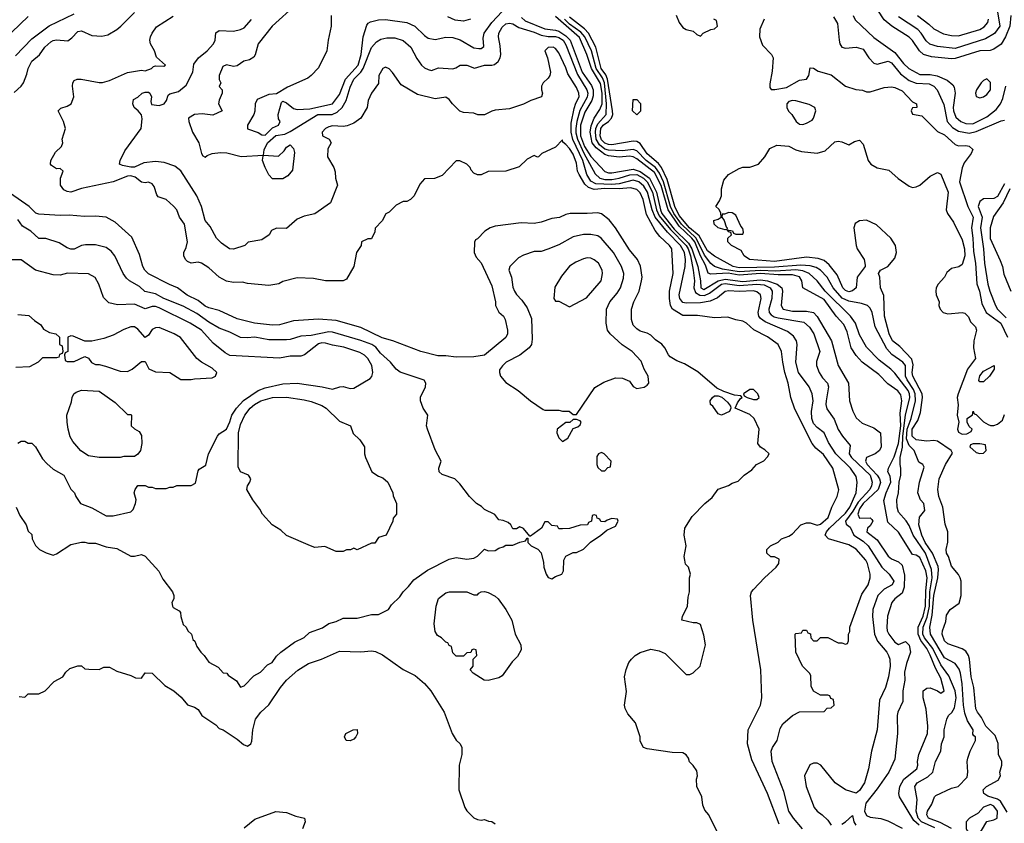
# Model space of a CAD drawing. Header units: inches. Extents: x 1793402 to 1900366, y 320852 to 470679.
# Tile 170 of 256: x 1832061 to 1837628, y 370921 to 375466. Entities that reach past the tile are written whole.
import ezdxf

# ---------------------------------------------------------------- set-up
doc = ezdxf.new("R2010")
doc.units = ezdxf.units.IN
doc.header["$MEASUREMENT"] = 0
doc.layers.add('B8337', color=7, linetype='Continuous')

msp = doc.modelspace()

# ---------------------------------------------------------------- linework, layer by layer
at = {"layer": 'B8337', "color": 4}
for points, elevation in [([(1837664.5, 375490), (1837659.8, 375430), (1837635.3, 375370), (1837610, 375328.7), (1837570, 375299.5), (1837548.1, 375291.9), (1837490, 375290.3), (1837350, 375246.3), (1837330, 375244.6), (1837216.3, 375256.3), (1837170.8, 375270), (1837148.4, 375290), (1837109, 375349), (1837090, 375368.2), (1836993, 375430), (1836950, 375466), (1836882, 375570)], 204), ([(1832030, 375054.8), (1832068.7, 375090), (1832082, 375110), (1832102, 375158), (1832109.3, 375190), (1832130, 375231), (1832172.7, 375267.3), (1832203.6, 375310), (1832238.2, 375341.8), (1832250, 375348.9), (1832270, 375352.2), (1832333.4, 375346.6), (1832356.9, 375363.1), (1832390, 375398.8), (1832410, 375402.8), (1832470, 375376.3), (1832526.3, 375373.7), (1832558.9, 375381.1), (1832610, 375410.8), (1832633.2, 375430), (1832710, 375507.3)], 224), ([(1833625.8, 375554.2), (1833489.2, 375430), (1833409.2, 375330), (1833393.2, 375266.8), (1833384.7, 375255.3), (1833360.2, 375239.8), (1833329.1, 375230.9), (1833290, 375204.7), (1833270, 375202), (1833230, 375211), (1833210, 375202), (1833189.2, 375150), (1833189, 375129), (1833198, 375110), (1833188.9, 375088.9), (1833206, 375070), (1833206, 375050), (1833188.4, 375011.6), (1833186, 374990), (1833206, 374950), (1833153.2, 374926.8), (1833093.4, 374933.4), (1833049.6, 374930.4), (1833015.3, 374910), (1833017.2, 374890), (1833038, 374830), (1833075.1, 374770), (1833089.5, 374709.5), (1833096.5, 374696.5), (1833110, 374688.7), (1833121.7, 374698.3), (1833150.2, 374709.8), (1833196, 374716), (1833232.5, 374712.5), (1833312.7, 374692.7), (1833439.6, 374700.4), (1833443, 374730), (1833462.7, 374770), (1833510, 374812.1), (1833560.4, 374819.6), (1833590, 374833.3), (1833747.3, 374930), (1833829, 374931), (1833857, 374943), (1833885.3, 374970), (1833907.4, 375010), (1833930, 375084), (1833950, 375129.3), (1833990.2, 375169.8), (1834003.9, 375190), (1834050, 375309.3), (1834078.8, 375341.2), (1834103.4, 375356.6), (1834136.8, 375363.2), (1834183.2, 375363.2), (1834230, 375349), (1834273.2, 375310), (1834307.5, 375247.5), (1834334, 375210), (1834350, 375194), (1834370, 375184), (1834390, 375179), (1834430, 375193.2), (1834510, 375189), (1834526.4, 375193.6), (1834551.1, 375208.9), (1834590, 375209), (1834632.9, 375192.9), (1834690, 375209.4), (1834730, 375209.4), (1834746.2, 375213.8), (1834767.3, 375230), (1834778, 375250), (1834781.6, 375270), (1834778.4, 375318.4), (1834768, 375370), (1834770.8, 375390), (1834790, 375424), (1834810, 375442.7), (1834830, 375446.6), (1834850, 375442), (1834882.9, 375422.9), (1834970, 375396), (1835010, 375378.5), (1835050, 375370.8), (1835090, 375370.8), (1835110, 375365.3), (1835134.5, 375350), (1835150, 375324.5), (1835215.4, 375155.4), (1835267.7, 375070), (1835273.2, 375050), (1835270, 375028.4), (1835228, 374952), (1835211.2, 374890), (1835205.9, 374850), (1835206.5, 374826.5), (1835215.6, 374790), (1835251.6, 374711.6), (1835314.4, 374594.4), (1835340.7, 374570), (1835370, 374562.9), (1835410, 374563.4), (1835450, 374569.8), (1835511.5, 374588.5), (1835549.8, 374589.9), (1835588.4, 374570), (1835610, 374548.6), (1835639.9, 374490), (1835662.1, 374390), (1835676.5, 374356.5), (1835740.3, 374280.3), (1835829.1, 374190), (1835840.2, 374170), (1835854.2, 374130), (1835869.8, 374050.3), (1835877.3, 373990), (1835873.8, 373950), (1835882.7, 373922.7), (1835907.7, 373907.7), (1835933.5, 373906.5), (1835961.2, 373918.8), (1836030, 373969.8), (1836050, 373974), (1836130, 373962.7), (1836230, 373970.5), (1836270, 373966.2), (1836305.1, 373950), (1836316.3, 373930), (1836314, 373890), (1836296.3, 373830), (1836298.7, 373810), (1836310, 373797.6), (1836326.5, 373786.5), (1836350, 373779.8), (1836495.4, 373755.4), (1836527.9, 373727.9), (1836551.8, 373690), (1836586, 373590), (1836566.8, 373533.2), (1836566, 373510), (1836581.2, 373470), (1836600.1, 373440.1), (1836629.2, 373410), (1836635.1, 373390), (1836620.9, 373310), (1836619.3, 373290), (1836624.5, 373264.5), (1836667, 373207), (1836690, 373148.7), (1836713.2, 373110), (1836757.2, 373057.2), (1836751.8, 373010), (1836764.7, 372990), (1836869.6, 372890), (1836881.3, 372850), (1836878, 372830), (1836867.3, 372810), (1836802.4, 372737.6), (1836772.7, 372687.3), (1836729.7, 372630), (1836734, 372614), (1836756.4, 372596.4), (1836777.6, 372550), (1836830, 372516.9), (1836859.6, 372490), (1836936.2, 372370), (1836977.2, 372330), (1837004, 372290), (1836994, 372270), (1836950, 372246), (1836913.6, 372210), (1836885.6, 372130), (1836882.4, 372090), (1836893.6, 371990), (1836911.2, 371951.2), (1836963.7, 371890), (1836974.5, 371870), (1836982, 371850), (1836982.9, 371810), (1836974.5, 371750), (1836956.2, 371690), (1836922, 371618), (1836909.4, 371450), (1836878, 371330), (1836861.2, 371230), (1836838, 371150), (1836810, 371106), (1836790, 371092), (1836730, 371111), (1836671.3, 371150), (1836591.3, 371250), (1836570, 371262), (1836550, 371262), (1836528.9, 371251.1), (1836498, 371190), (1836509, 371130), (1836554, 371010), (1836569.4, 370989.4), (1836598, 370970), (1836630, 370938), (1836649, 370910)], 208), ([(1833822.9, 375490), (1833822, 375430), (1833805.4, 375350), (1833798.5, 375290), (1833750, 375193.4), (1833710, 375150.6), (1833690, 375136.3), (1833575.2, 375084.8), (1833513.2, 375046.8), (1833470, 375042.8), (1833404.2, 375015.8), (1833392, 374990), (1833391.4, 374948.6), (1833385.1, 374930), (1833349.6, 374870), (1833349.6, 374849.6), (1833410, 374827.8), (1833430, 374815.8), (1833450, 374814), (1833490, 374855.1), (1833524.7, 374870), (1833533.4, 374890), (1833525.3, 374905.3), (1833522, 374930), (1833541.7, 374998.3), (1833550, 375006), (1833570, 374996.9), (1833610, 374963.7), (1833630, 374958.4), (1833702.3, 374962.2), (1833830.4, 374990), (1833870, 375042.9), (1833902.6, 375130), (1833975, 375210), (1833991.1, 375270), (1834004, 375370), (1834024.9, 375435.1), (1834032.4, 375447.6), (1834045.3, 375454.7), (1834090, 375466.3), (1834130, 375468), (1834250, 375449.6), (1834295.1, 375430), (1834350, 375376), (1834370, 375362.7), (1834410, 375355.1), (1834470, 375367.6), (1834510, 375366), (1834552.5, 375352.5), (1834630, 375306.6), (1834657.3, 375302.7), (1834670, 375304), (1834684.7, 375315.3), (1834682, 375362), (1834686.7, 375390), (1834730.3, 375450), (1834790, 375513)], 204), ([(1837589.7, 375510), (1837602.9, 375430), (1837572.5, 375387.5), (1837522.3, 375357.8), (1837350, 375304.2), (1837250, 375314), (1837207.8, 375327.8), (1837186.8, 375346.8), (1837158.4, 375390), (1837139.3, 375410), (1837030, 375481.6)], 208), ([(1831969, 375350), (1832110, 375484)], 232), ([(1832038.3, 375261.7), (1832130, 375357.3), (1832227.7, 375432.3), (1832370, 375499.5)], 228), ([(1836355.6, 370915.6), (1836289.6, 371089.6), (1836200.1, 371280.1), (1836176, 371370), (1836179.3, 371450), (1836249.2, 371590), (1836257.2, 371630), (1836252.7, 371790), (1836207, 372070), (1836192.7, 372210), (1836199.3, 372230), (1836210, 372242.8), (1836272.7, 372310), (1836339, 372370), (1836354, 372390), (1836355.3, 372415.3), (1836330, 372428), (1836308.4, 372428.4), (1836286, 372450), (1836286, 372470), (1836290, 372474), (1836306, 372490), (1836348.9, 372511.1), (1836369.1, 372530.9), (1836410, 372544.7), (1836430, 372558), (1836478, 372610), (1836510, 372621), (1836530, 372621), (1836570, 372607.3), (1836590, 372614), (1836632.7, 372650), (1836654, 372710), (1836684, 372770), (1836692.5, 372807.5), (1836659.5, 372930), (1836606.2, 373006.2), (1836563.3, 373043.3), (1836541.3, 373070), (1836444.4, 373264.4), (1836420.7, 373330), (1836405.6, 373410), (1836388.2, 373470), (1836375.4, 373530), (1836369.6, 373589.6), (1836349.3, 373630), (1836290, 373672), (1836211.5, 373711.5), (1836170, 373749), (1836150, 373761.2), (1836110, 373769), (1836064.7, 373784.7), (1835990, 373780.9), (1835893.8, 373793.8), (1835810, 373793.6), (1835752, 373830), (1835740.7, 373850), (1835734.7, 373890), (1835736.3, 373930), (1835755.6, 374030), (1835749.4, 374169.4), (1835735.1, 374190), (1835680.5, 374240.5), (1835654.3, 374274.3), (1835605.3, 374365.3), (1835587.1, 374450), (1835570, 374487.3), (1835550, 374505.1), (1835515.1, 374515), (1835450.9, 374509.1), (1835370, 374511.1), (1835310, 374506.6), (1835276.9, 374516.9), (1835256.5, 374536.5), (1835224.2, 374590), (1835215.8, 374610), (1835210, 374654), (1835190, 374705.2), (1835170, 374738), (1835150, 374761.2), (1835132.9, 374772.9), (1835130, 374786), (1835090, 374746), (1835014, 374710), (1834994, 374690), (1834988.4, 374688.4), (1834970, 374698), (1834930, 374678), (1834885.4, 374634.6), (1834810.9, 374609.1), (1834710, 374608), (1834670, 374588), (1834650, 374588.7), (1834630, 374598), (1834614.6, 374614.6), (1834608, 374630), (1834588.9, 374648.9), (1834550, 374668), (1834530, 374668), (1834450, 374586), (1834407.3, 374567.3), (1834350, 374566), (1834323.6, 374536.4), (1834292, 374470), (1834271.1, 374448.9), (1834250, 374438), (1834230, 374438), (1834190, 374418), (1834150, 374378), (1834131.6, 374368.4), (1834110.9, 374329.1), (1834072, 374288), (1834070, 374266), (1834050, 374226), (1834030, 374226), (1833994, 374210), (1833992, 374190), (1833966, 374150), (1833951.3, 374070), (1833910, 373998), (1833890, 373988.7), (1833791.1, 373988.9), (1833723.1, 374003.1), (1833630, 374006), (1833550, 373985.2), (1833527.1, 373972.9), (1833470, 373962.7), (1833350, 373974), (1833322, 373982), (1833270, 373979.3), (1833230, 373986.6), (1833190, 374009.4), (1833130, 374062.7), (1833090, 374089.2), (1833070, 374094), (1833030, 374089.3), (1833010, 374099), (1832999, 374110), (1832989.3, 374130), (1832989.2, 374150), (1833002, 374178), (1833009.2, 374210), (1832993.2, 374310), (1832965.2, 374350), (1832949, 374390), (1832931.7, 374411.7), (1832890, 374449), (1832843.7, 374463.7), (1832836, 374476), (1832822.3, 374522.3), (1832810, 374538.4), (1832790, 374547.8), (1832770, 374543.6), (1832750, 374546.6), (1832715.1, 374575.1), (1832690, 374582.4), (1832670, 374581.6), (1832590, 374549.7), (1832410, 374511.3), (1832350, 374491.3), (1832330, 374494.3), (1832310, 374504.2), (1832291.3, 374530), (1832291.1, 374570), (1832306.6, 374610), (1832290, 374624.5), (1832270, 374623.6), (1832242, 374642), (1832235.1, 374650), (1832237, 374670), (1832262.9, 374717.1), (1832298, 374750), (1832306, 374770), (1832302, 374790), (1832321.2, 374850), (1832309.4, 374890), (1832279, 374950), (1832293.2, 374966.8), (1832330, 374977.3), (1832353.2, 374990), (1832366.6, 375030), (1832359, 375090), (1832362, 375110), (1832370, 375122), (1832386, 375130), (1832409.3, 375130.7), (1832510, 375110.3), (1832530, 375111.5), (1832570, 375122.8), (1832670, 375168), (1832750, 375181), (1832770, 375178), (1832806, 375190), (1832818, 375202), (1832830, 375204.7), (1832876.4, 375203.6), (1832886, 375210), (1832834, 375254), (1832823.7, 375290), (1832800.5, 375330), (1832797.4, 375350), (1832801.3, 375370), (1832809.6, 375390), (1832834.5, 375425.5), (1832930, 375486.4)], 216), ([(1836486.6, 370890), (1836436, 370950), (1836409.7, 370989.6), (1836381.2, 371101.2), (1836316, 371270), (1836309.3, 371330), (1836317.2, 371350), (1836343.7, 371390), (1836362, 371458), (1836376.5, 371483.5), (1836430, 371531.3), (1836470, 371552), (1836610, 371554), (1836627.3, 371572.7), (1836650, 371574), (1836666, 371590), (1836662, 371622), (1836647.3, 371627.3), (1836642, 371642), (1836630, 371646), (1836590, 371646), (1836548.7, 371668.7), (1836536.4, 371696.4), (1836535.3, 371755.3), (1836528.4, 371768.4), (1836488, 371810), (1836448.9, 371888.9), (1836446, 371990), (1836450, 371994), (1836482, 371998), (1836490, 372014), (1836510, 372014), (1836518, 371998), (1836532.7, 371992.7), (1836534, 371970), (1836550, 371954), (1836570, 371954), (1836590, 371972), (1836630, 371972), (1836690, 371942), (1836710, 371942), (1836730, 371934), (1836742, 371938), (1836747.3, 371952.7), (1836748, 371990), (1836754.6, 372005.4), (1836755.3, 372030), (1836822.5, 372217.5), (1836859, 372270), (1836869.3, 372310), (1836869.3, 372330.7), (1836855.8, 372390), (1836846, 372410), (1836790, 372472), (1836750, 372495.6), (1836635.3, 372530), (1836615.1, 372550), (1836622.4, 372570), (1836639.7, 372590), (1836730, 372675.8), (1836755.9, 372710), (1836791.1, 372790), (1836796.2, 372850), (1836790, 372882), (1836759.5, 372930), (1836675.6, 373010), (1836634.3, 373074.3), (1836609.4, 373130), (1836570, 373160.7), (1836550, 373182.7), (1836540.5, 373210), (1836539.1, 373250), (1836547.3, 373310), (1836542.9, 373350), (1836525.1, 373390), (1836465.1, 373470), (1836449.6, 373529.6), (1836457, 373630), (1836452.7, 373650), (1836436.6, 373676.6), (1836402.7, 373702.7), (1836277.2, 373757.2), (1836250, 373777), (1836241.3, 373790), (1836237.4, 373810), (1836254.3, 373890), (1836249.4, 373910), (1836230, 373927), (1836210, 373933.3), (1836130, 373929.7), (1836070, 373933.7), (1836050, 373929.6), (1836006.1, 373893.9), (1835965.3, 373874.7), (1835910, 373864.7), (1835830, 373863), (1835810, 373867.6), (1835793.3, 373890), (1835789.7, 373910), (1835824.8, 374070), (1835826.2, 374110), (1835819.3, 374150), (1835797.4, 374190), (1835724.3, 374264.3), (1835654, 374350), (1835637.4, 374390), (1835611.4, 374490), (1835590, 374524), (1835561.6, 374550), (1835530, 374558), (1835450, 374538), (1835410, 374535), (1835318.6, 374538.6), (1835290, 374552.8), (1835267.9, 374590), (1835245.8, 374670), (1835188.6, 374788.6), (1835178.7, 374830), (1835179.8, 374880.2), (1835195.9, 374964.1), (1835205.6, 374994.4), (1835224.2, 375030), (1835223.6, 375050), (1835210, 375082.7), (1835160.1, 375160.1), (1835150, 375194), (1835110, 375279), (1835090, 375304), (1835078, 375310), (1835050, 375308.7), (1835031.3, 375290), (1835046, 375250), (1835062.8, 375170), (1835058.8, 375150), (1835050, 375135.3), (1835022, 375110), (1835011.3, 375090), (1835011.3, 375070), (1835018, 375050), (1835012, 375030), (1834950.9, 375009.1), (1834910, 374988.7), (1834830, 374962), (1834750, 374954), (1834730, 374948.7), (1834690, 374928), (1834651.6, 374928.4), (1834630, 374938), (1834570, 374942), (1834550, 374948.7), (1834508.7, 374990), (1834490, 375015.3), (1834470, 375028.7), (1834410, 375019), (1834310, 375044), (1834218.6, 375098.6), (1834170, 375168), (1834150, 375188), (1834130, 375198), (1834114, 375190), (1834092, 375150), (1834090, 375106), (1834051.3, 375050), (1834032, 375010), (1834026, 374970), (1833990.5, 374909.5), (1833950, 374881.2), (1833913.2, 374866.8), (1833890, 374862.7), (1833830, 374866.6), (1833810, 374860.9), (1833791, 374850), (1833772, 374830), (1833774, 374810), (1833812, 374790), (1833822, 374770), (1833803.6, 374736.4), (1833802, 374690), (1833838, 374630), (1833845.4, 374605.4), (1833846, 374570), (1833858, 374530), (1833818, 374430), (1833730, 374368), (1833670, 374355.3), (1833630, 374338), (1833570, 374286), (1833512.7, 374287.3), (1833485.4, 374274.6), (1833471.1, 374248.9), (1833430, 374222), (1833352.7, 374207.3), (1833334, 374190), (1833270, 374168.7), (1833248, 374170), (1833202.5, 374202.5), (1833173.2, 374230), (1833137.5, 374297.5), (1833109.2, 374330), (1833089.2, 374410), (1833062.7, 374470), (1832972, 374612), (1832938.6, 374638.6), (1832878, 374658), (1832830, 374664.2), (1832763.7, 374656.3), (1832710, 374631.6), (1832690, 374631.5), (1832642, 374642), (1832626, 374650), (1832628.7, 374670), (1832656.2, 374723.8), (1832748.7, 374850), (1832754.2, 374905.8), (1832750, 374928), (1832731.5, 374951.5), (1832709.2, 374970), (1832701.2, 374990), (1832705.6, 375014.4), (1832730, 375027.3), (1832754, 375050), (1832770, 375057.1), (1832790, 375055.5), (1832797.3, 375050), (1832806, 375030), (1832803.1, 375003.1), (1832806.6, 374986.6), (1832850, 374980.7), (1832878, 374990), (1832891.2, 375008.8), (1832901.3, 375038.7), (1832910, 375047.3), (1832960.1, 375059.9), (1833003.5, 375096.5), (1833039.6, 375170), (1833046, 375214), (1833072.7, 375250), (1833120.9, 375290), (1833158, 375330), (1833166.6, 375350), (1833170, 375392), (1833190, 375406), (1833270, 375400.7), (1833310, 375410.7), (1833330, 375420.7), (1833371.7, 375468.3)], 212), ([(1834610, 375468.5), (1834570, 375458), (1834524.2, 375464.2), (1834482.8, 375482.8)], 196), ([(1834898, 375478), (1834920, 375460), (1835030, 375414.8), (1835090, 375407.2), (1835110, 375400.6), (1835150, 375375.8), (1835172.9, 375350), (1835241.8, 375170), (1835293.5, 375093.5), (1835302.9, 375070), (1835304, 375036), (1835297.1, 375010), (1835257.2, 374942.9), (1835233.1, 374870), (1835232.8, 374810), (1835255, 374750), (1835290, 374693.1), (1835370, 374608.3), (1835390, 374601), (1835410, 374600.9), (1835530, 374621.4), (1835570, 374608.5), (1835622.4, 374570), (1835662.5, 374490), (1835683.6, 374390), (1835691.7, 374370), (1835762.1, 374282.1), (1835842, 374202), (1835860.9, 374170), (1835895.2, 374070), (1835909.9, 373990), (1835911.8, 373950), (1835930, 373940.9), (1836010, 373988.5), (1836050, 373998), (1836150, 373986), (1836250, 373994.5), (1836289.5, 373990), (1836344.2, 373970), (1836369.7, 373950), (1836373.7, 373930), (1836366, 373850), (1836377.2, 373830), (1836430, 373816.9), (1836510, 373818.3), (1836550, 373809.6), (1836570, 373787), (1836651.5, 373650), (1836689.6, 373510), (1836746.6, 373410), (1836752.7, 373310), (1836772.1, 373252.1), (1836790, 373215.3), (1836823.9, 373183.9), (1836890, 373157.2), (1836929, 373130), (1836932, 373050), (1836922.7, 373030), (1836899, 373010), (1836849.3, 372990), (1836843, 372970), (1836852.3, 372950), (1836908.9, 372890), (1836922.5, 372870), (1836928.3, 372848.3), (1836914.7, 372810), (1836830.8, 372730), (1836810, 372700.4), (1836799.7, 372670), (1836810, 372646.6), (1836869.7, 372649.6), (1836879.1, 372639.1), (1836885.1, 372630), (1836870, 372604.4), (1836855.6, 372590), (1836851.6, 372570), (1836910, 372525.1), (1836972.5, 372432.5), (1836990, 372417), (1837030, 372399.5), (1837050, 372380.9), (1837064.4, 372324.4), (1837062.3, 372257.7), (1837050, 372223), (1837009.2, 372190), (1836993.2, 372170), (1836967.5, 372092.5), (1836964.5, 372030), (1836967, 372010), (1836976, 371990), (1837010, 371946), (1837030, 371933.2), (1837070, 371948.7), (1837090, 371928.7), (1837097.6, 371890), (1837075.5, 371824.5), (1837064.8, 371775.2), (1837066.6, 371730), (1837055.5, 371670), (1837055.1, 371610), (1837026.6, 371550), (1837022, 371530), (1837023.7, 371430), (1837010, 371284.7), (1836975.8, 371210), (1836910, 371115.5), (1836844.8, 371035.2), (1836838.3, 370990), (1836850, 370965.1), (1836870, 370956.3), (1836930, 370948), (1836970, 370934.7), (1837050, 370893.7)], 204), ([(1837147.6, 370910), (1837117.8, 370937.8), (1837035.1, 371070), (1837031.8, 371090), (1837038, 371130), (1837060.5, 371170), (1837133.2, 371230), (1837139.3, 371250), (1837138, 371270), (1837144.5, 371310), (1837193.3, 371430), (1837196.9, 371470), (1837187.3, 371567.3), (1837169.4, 371630), (1837169, 371670), (1837190, 371686), (1837210, 371686.8), (1837250.7, 371670.7), (1837270, 371658), (1837288, 371670), (1837270, 371742.7), (1837239.3, 371799.3), (1837210, 371871.5), (1837189.8, 371910), (1837155.6, 371955.6), (1837142.1, 371990), (1837141.9, 372030), (1837170, 372092.4), (1837183.2, 372150), (1837184.7, 372235.3), (1837192.1, 372310), (1837184.5, 372350), (1837150, 372424.5), (1837130, 372437), (1837110, 372440.9), (1837030, 372567), (1836970, 372623.7), (1836946.5, 372746.5), (1836960.3, 372790), (1836987.7, 372850), (1836983.9, 372883.9), (1836969.7, 372910), (1836973, 372930), (1837005.2, 372994.8), (1837029.9, 373070), (1837044, 373170), (1837039.8, 373240.2), (1837049.7, 373309.7), (1837044.2, 373344.2), (1837027.3, 373367.2), (1836970, 373407.6), (1836918.8, 373458.8), (1836825.1, 373530), (1836790, 373567.3), (1836762.6, 373610), (1836740.1, 373700.1), (1836721.8, 373741.8), (1836678, 373790), (1836610, 373883.1), (1836490, 373949.5), (1836483.1, 373990), (1836471.3, 374011.3), (1836430, 374024.2), (1836350, 374022.8), (1836250, 374031.2), (1836130, 374022.2), (1836067.7, 374032.3), (1835970, 374026.8), (1835953.5, 374033.5), (1835938.1, 374078.1), (1835911.1, 374130), (1835877.9, 374210), (1835862.2, 374230), (1835790, 374297.8), (1835727.2, 374390), (1835688.1, 374528.1), (1835650, 374602.6), (1835550, 374679.8), (1835530, 374689.8), (1835510, 374693.5), (1835450, 374688.7), (1835390, 374695.7), (1835370, 374703.4), (1835321.4, 374741.4), (1835298.3, 374770), (1835287.3, 374830), (1835293.2, 374866.8), (1835309.8, 374910), (1835342.4, 374957.6), (1835354, 374990), (1835354.5, 375050), (1835345.6, 375105.6), (1835293.9, 375190), (1835268.7, 375268.7), (1835225.6, 375365.6), (1835090, 375483.5)], 196), ([(1837235.7, 370895.7), (1837159.3, 370930), (1837142.3, 370950), (1837131, 370989), (1837135.9, 371055.9), (1837122, 371130), (1837135.1, 371150), (1837196.6, 371183.4), (1837223.7, 371210), (1837239, 371270), (1837269.3, 371330), (1837274, 371370), (1837288.7, 371410), (1837289.2, 371450), (1837303.7, 371510), (1837312.7, 371530), (1837331.3, 371548.7), (1837346.5, 371573.5), (1837355.5, 371630), (1837349.8, 371670), (1837314.7, 371754.7), (1837270, 371817.4), (1837223.4, 371910), (1837178, 371970), (1837168.4, 371990), (1837169.1, 372030), (1837192.8, 372087.2), (1837205.2, 372150), (1837208.2, 372230), (1837221.3, 372310), (1837217.2, 372357.2), (1837183.5, 372450), (1837114, 372550), (1837090, 372606), (1837072.6, 372632.6), (1837030, 372681.2), (1837022.4, 372710), (1837020.7, 372750), (1837029.6, 372790), (1837034, 372850), (1837044.2, 372890), (1837043.6, 372930), (1837038.7, 372950), (1837040.4, 372990), (1837052.2, 373047.8), (1837053.9, 373110), (1837070.7, 373230), (1837094.4, 373330), (1837092.4, 373350), (1837084.5, 373370), (1837010, 373466.6), (1836986.6, 373490), (1836920.4, 373540.4), (1836850, 373614), (1836810, 373684), (1836787.6, 373750), (1836759.6, 373790), (1836615.4, 373930), (1836570, 373989.4), (1836525.6, 374030), (1836490, 374045.3), (1836450, 374051.1), (1836335.2, 374044.8), (1836250, 374047.8), (1836130, 374039.9), (1836035.4, 374055.4), (1835989.8, 374069.8), (1835970, 374087.3), (1835934.1, 374134.1), (1835885.8, 374230), (1835802.4, 374310), (1835760.2, 374370), (1835740.7, 374410), (1835702.2, 374550), (1835678.1, 374598.2), (1835655.9, 374630), (1835603.8, 374670), (1835550, 374725.1), (1835530, 374731.9), (1835470, 374725.5), (1835390, 374727.5), (1835370, 374733.7), (1835339.4, 374759.4), (1835320.9, 374790), (1835316.7, 374830), (1835318.9, 374850), (1835330, 374877.4), (1835377.6, 374930), (1835379.9, 374990), (1835367.1, 375110), (1835356.7, 375136.7), (1835320.5, 375190), (1835295, 375290), (1835256.2, 375370), (1835234.9, 375394.9), (1835170, 375441.4), (1835141, 375470)], 192), ([(1837330, 370892), (1837266.6, 370926.6), (1837199.3, 370950), (1837189.5, 370970), (1837195.1, 370990), (1837219.6, 371030), (1837233.6, 371070), (1837240.9, 371079.1), (1837330, 371119.1), (1837368, 371130), (1837418, 371182), (1837422, 371210), (1837418, 371270), (1837422, 371290), (1837435.3, 371330), (1837466, 371390), (1837466, 371410), (1837455.3, 371415.3), (1837450, 371426), (1837452.7, 371450), (1837420.7, 371500.7), (1837404.4, 371544.4), (1837397.3, 371590), (1837389.7, 371710), (1837381.3, 371770), (1837373.7, 371793.7), (1837350, 371825.1), (1837290, 371857.6), (1837211.1, 371990), (1837207.7, 372030), (1837220.8, 372099.2), (1837230.8, 372210), (1837253.1, 372310), (1837256.6, 372356.6), (1837254.2, 372374.2), (1837223.1, 372450), (1837181.8, 372510), (1837161.5, 372550), (1837144.4, 372610), (1837148, 372652), (1837179, 372690), (1837173.2, 372730), (1837154, 372750), (1837139, 372790), (1837149.3, 372850), (1837175.5, 372935.5), (1837168, 372950), (1837144.5, 372964.5), (1837119.3, 373030), (1837090, 373057.6), (1837076.3, 373096.3), (1837079.9, 373150), (1837101.8, 373210), (1837125.7, 373310), (1837125.2, 373350), (1837115.4, 373375.4), (1837078.4, 373430), (1837069.8, 373450), (1837069.6, 373510), (1837054, 373530), (1836993.1, 373573.1), (1836964.1, 373604.1), (1836898, 373730), (1836880.9, 373810), (1836870, 373835.3), (1836855.3, 373850), (1836821.5, 373861.5), (1836750, 373873.7), (1836712.1, 373892.1), (1836661.3, 373950), (1836627.8, 374010), (1836590, 374049.6), (1836565.2, 374065.2), (1836530, 374075), (1836477.4, 374077.4), (1836330, 374066.1), (1836130, 374063.4), (1836095.1, 374070), (1835990, 374129.7), (1835950, 374159.7), (1835903.3, 374243.3), (1835849.1, 374290), (1835790, 374359.2), (1835765.7, 374410), (1835723, 374563), (1835689.4, 374629.4), (1835672.4, 374652.4), (1835610, 374707.1), (1835570, 374766.3), (1835550, 374778), (1835530, 374779.1), (1835410, 374759.3), (1835390, 374760.8), (1835370, 374767.9), (1835350, 374787.2), (1835343.7, 374810), (1835346.3, 374850), (1835359.8, 374870), (1835390, 374891.3), (1835407.8, 374910), (1835414.4, 374930), (1835412.5, 374950), (1835385.4, 375130), (1835374.8, 375154.8), (1835349.8, 375190), (1835319.8, 375310), (1835277.4, 375390), (1835254.9, 375414.9), (1835170, 375479.7)], 188), ([(1835772.7, 375492.7), (1835790.8, 375450), (1835810, 375422.8), (1835830, 375411), (1835870, 375402), (1835890, 375382), (1835910, 375374), (1835926, 375390), (1835968.4, 375411.6), (1835990, 375414), (1836006, 375430), (1836002, 375462), (1835986, 375470)], 188), ([(1836270.7, 375470), (1836246.8, 375413.2), (1836244.7, 375370), (1836262, 375322), (1836312, 375270), (1836322, 375250), (1836315.9, 375175.9), (1836303, 375103), (1836303.5, 375083.5), (1836311.1, 375071.1), (1836330.9, 375070.9), (1836396.6, 375083.4), (1836470, 375124.9), (1836509.2, 375130.8), (1836524, 375150), (1836530, 375194), (1836550, 375192), (1836575.3, 375175.3), (1836650, 375154), (1836730, 375090.6), (1836789.3, 375070.7), (1836826.8, 375066.8), (1836850, 375058), (1836870, 375058), (1836950, 375082.8), (1836990, 375086.8), (1837010, 375082.8), (1837050, 375064), (1837110, 375002), (1837132, 374990), (1837134, 374970), (1837110, 374968), (1837102.8, 374957.2), (1837101, 374950), (1837110, 374932), (1837162, 374922), (1837250, 374834.8), (1837290, 374815.5), (1837350, 374760.5), (1837370, 374753), (1837410, 374755.5), (1837430, 374750.7), (1837450, 374732), (1837441, 374710), (1837402.4, 374657.6), (1837390, 374628.7), (1837375.8, 374550), (1837421.7, 374410), (1837451.6, 374350), (1837442.4, 374290), (1837451.4, 374230), (1837454.9, 374154.9), (1837466.5, 374090), (1837473.1, 373973.1), (1837488.7, 373930), (1837501.2, 373861.2), (1837526, 373810), (1837608.7, 373750), (1837646.7, 373670)], 188), ([(1836662, 375482), (1836684.5, 375444.5), (1836694, 375350), (1836698.8, 375330), (1836710, 375311.3), (1836730, 375306), (1836790.5, 375310.5), (1836830, 375298.8), (1836862, 375250), (1836890, 375220.5), (1836910, 375214.4), (1836971.4, 375231.4), (1836990, 375221.6), (1837040.9, 375160.9), (1837090, 375122.6), (1837130, 375107.2), (1837203.6, 375103.6), (1837230.6, 375090), (1837248, 375070), (1837287.1, 374987.1), (1837305.3, 374890), (1837336.2, 374856.2), (1837370, 374836.5), (1837430, 374824.9), (1837470, 374834.3), (1837610, 374894), (1837630, 374898.8)], 192), ([(1836773, 375490), (1836786, 375466), (1836890, 375366.4), (1837010, 375280.4), (1837058.4, 375218.4), (1837088.2, 375190), (1837150, 375157), (1837210, 375156.5), (1837249, 375149), (1837304.9, 375124.9), (1837338.3, 375098.3), (1837345.1, 375085.1), (1837350.3, 375050.3), (1837339.6, 374970), (1837341.5, 374950), (1837354.5, 374914.5), (1837382, 374890), (1837410, 374879), (1837450, 374877.8), (1837530, 374917.4), (1837581.5, 374958.5), (1837606, 374990), (1837620.3, 375019.7), (1837637.6, 375090)], 196), ([(1837137.3, 375490), (1837201.4, 375441.4), (1837230, 375414), (1837285.5, 375385.5), (1837330, 375376.4), (1837370, 375375.8), (1837490, 375410.4), (1837514.2, 375425.8), (1837534.7, 375450), (1837539.7, 375470)], 212), ([(1837644.5, 370984.5), (1837606.1, 371046.1), (1837590, 371057.7), (1837535.6, 371075.6), (1837512, 371090), (1837509.6, 371110), (1837527.3, 371130), (1837594.5, 371165.5), (1837606, 371190), (1837603.6, 371210), (1837613.7, 371250), (1837614, 371270), (1837595.1, 371310), (1837593.3, 371373.3), (1837576.9, 371416.9), (1837524.7, 371470), (1837499.7, 371519.7), (1837476, 371550), (1837467.9, 371567.9), (1837455.4, 371690), (1837441.7, 371750), (1837432.3, 371850), (1837426.6, 371870), (1837410, 371895.1), (1837390, 371907.6), (1837310, 371936), (1837290, 371954), (1837277.2, 371990), (1837279, 372010), (1837298, 372062), (1837301.2, 372098.8), (1837322, 372130), (1837373, 372167), (1837383.6, 372210), (1837384.5, 372290), (1837379.5, 372310), (1837370, 372329), (1837330, 372375.3), (1837313.2, 372430), (1837301.2, 372450), (1837299, 372470), (1837308.4, 372511.6), (1837308.7, 372570), (1837294, 372614), (1837280.7, 372710), (1837258.4, 372770), (1837252, 372810), (1837259.3, 372870), (1837295.1, 372950), (1837335.3, 373015.3), (1837328.7, 373030), (1837250, 373082.7), (1837230, 373086.6), (1837190, 373081.6), (1837130, 373089.7), (1837106.8, 373110), (1837108.1, 373150), (1837139.8, 373200.2), (1837154.7, 373245.3), (1837166.4, 373330), (1837163.9, 373350), (1837111.3, 373450), (1837107.6, 373470), (1837114, 373514), (1837105.9, 373545.9), (1837038.6, 373618.6), (1836996.2, 373650), (1836978, 373690), (1836951.6, 373790), (1836946.5, 373906.5), (1836929.2, 373950), (1836924, 374010), (1836918, 374030), (1836928, 374050), (1836970, 374071), (1837010, 374118), (1837019.3, 374150), (1837012.3, 374190), (1836986.6, 374230), (1836906.2, 374306.2), (1836850, 374332), (1836810, 374329.4), (1836786, 374314), (1836777.3, 374290), (1836790.7, 374190), (1836797.3, 374170), (1836836, 374110), (1836842, 374078), (1836841, 374070), (1836796.3, 374010), (1836790.6, 373950), (1836770, 373932.3), (1836750, 373928), (1836730, 373934.5), (1836716.2, 373950), (1836683.1, 374023.1), (1836638.9, 374078.9), (1836610, 374104.2), (1836576.4, 374116.4), (1836510, 374123), (1836330, 374098.3), (1836188, 374110), (1836158, 374130), (1836140.4, 374160.4), (1836086, 374190), (1836066, 374210), (1836066, 374230), (1836086, 374250), (1836082, 374262), (1836070, 374266), (1836062, 374278), (1836091.3, 374271.3), (1836098, 374258), (1836110, 374254), (1836150, 374254), (1836154.6, 374265.4), (1836150, 374286), (1836138, 374298), (1836110, 374361.2), (1836090, 374373.2), (1836070, 374375.3), (1836046, 374366), (1836034, 374366), (1836032, 374350), (1836044.7, 374330), (1836055.3, 374295.3), (1836062, 374290), (1836059.6, 374280.4), (1836050, 374278), (1836010, 374288.7), (1835988, 374310), (1835986, 374330), (1836010, 374338), (1836028, 374350), (1836026, 374374), (1836014.6, 374394.6), (1835998, 374410), (1836018, 374442), (1836028.7, 374470), (1836029, 374510), (1836042, 374558), (1836068.7, 374591.3), (1836130, 374624.7), (1836150, 374632), (1836190, 374632), (1836238, 374650), (1836275.3, 374690), (1836302, 374738), (1836343.1, 374756.9), (1836410, 374751), (1836450.5, 374730.5), (1836481.1, 374721.1), (1836569.5, 374710.5), (1836615.9, 374724.1), (1836670, 374774.8), (1836690, 374778.8), (1836710, 374774.8), (1836750, 374758), (1836782, 374778), (1836810, 374784.7), (1836830, 374762), (1836858, 374670), (1836874, 374650), (1836910, 374628), (1836975.1, 374615.1), (1837027.7, 374567.7), (1837090, 374524.9), (1837110, 374517.3), (1837130, 374521), (1837150, 374531), (1837210, 374581), (1837250, 374602), (1837270, 374592), (1837310.8, 374490), (1837298.8, 374390), (1837306.8, 374370), (1837341.4, 374321.4), (1837390, 374222), (1837403, 374170), (1837405.5, 374130), (1837390, 374082), (1837370.7, 374069.3), (1837330, 374059), (1837303.4, 374036.6), (1837290.5, 374009.5), (1837254.8, 373970), (1837244, 373950), (1837240.7, 373930), (1837244, 373910), (1837260.7, 373870), (1837259.1, 373850), (1837264.9, 373830), (1837282.8, 373810), (1837310, 373802), (1837390, 373811), (1837406, 373806), (1837426, 373786), (1837438, 373758), (1837464.7, 373730), (1837472, 373710), (1837456, 373650), (1837454.8, 373610), (1837466, 373550), (1837420.5, 373490), (1837366.8, 373350), (1837362.8, 373330), (1837367.3, 373287.3), (1837362, 373230), (1837372, 373190), (1837364.7, 373150), (1837370, 373134), (1837390, 373122), (1837416.4, 373123.6), (1837442, 373138), (1837446, 373150), (1837430, 373166), (1837418, 373190), (1837418, 373210), (1837448, 373232), (1837451.6, 373251.6), (1837458, 373238), (1837470, 373234), (1837511.6, 373191.6), (1837536.9, 373176.9), (1837550, 373171.3), (1837570, 373171.3), (1837590, 373178), (1837618, 373202), (1837630, 373234)], 184), ([(1837630, 374537.2), (1837590, 374466.6), (1837570, 374455.1), (1837510, 374453.2), (1837490, 374437.2), (1837480.4, 374410), (1837504, 374350), (1837493.1, 374290), (1837511.7, 374170), (1837516.5, 374090), (1837535.8, 373970), (1837547, 373930), (1837578, 373850), (1837590.4, 373830), (1837639.4, 373779.4)], 192), ([(1837659.3, 374510), (1837621.2, 374430), (1837567.2, 374352.8), (1837549, 374290), (1837549.3, 374229.3), (1837605.1, 374105.1), (1837618, 374070), (1837626.6, 374026.6), (1837664.9, 373930)], 196), ([(1836006, 370870), (1835958, 370970), (1835934.6, 370994.6), (1835923.1, 371023.1), (1835918, 371070), (1835889.1, 371129.1), (1835889, 371171), (1835894, 371190), (1835890, 371218), (1835870, 371248), (1835848.7, 371268.7), (1835842, 371290), (1835830, 371308), (1835810, 371319), (1835750, 371321.2), (1835610, 371342), (1835588, 371350), (1835570, 371386), (1835568.7, 371410), (1835544, 371490), (1835500.2, 371540.2), (1835485.2, 371570), (1835481.2, 371590), (1835492.9, 371667.1), (1835480.9, 371750), (1835489.6, 371790.4), (1835506, 371830), (1835521.2, 371850), (1835541.2, 371870), (1835570, 371887.3), (1835630, 371906), (1835676.9, 371896.9), (1835710, 371882), (1835830, 371762), (1835850, 371762), (1835870, 371772), (1835908, 371810), (1835939, 371930), (1835930, 371986), (1835910, 372046), (1835890, 372055.3), (1835870, 372055.3), (1835806, 372070), (1835808.7, 372090), (1835837.2, 372150), (1835840.2, 372199.8), (1835848.7, 372230), (1835848.7, 372310), (1835853.2, 372330), (1835842, 372370), (1835826.6, 372386.6), (1835821.2, 372410), (1835819, 372430), (1835828.7, 372490), (1835818, 372550), (1835822, 372590), (1835863.1, 372656.9), (1835935.3, 372730), (1835976.5, 372763.5), (1836010, 372811.3), (1836069.1, 372830.9), (1836090, 372844.7), (1836123.1, 372856.9), (1836158, 372890), (1836200.2, 372919.8), (1836228, 372950), (1836268.4, 372971.6), (1836290, 372994), (1836298, 373010), (1836273.6, 373033.6), (1836250, 373048), (1836235.3, 373070), (1836242, 373150), (1836214, 373210), (1836190, 373234), (1836106, 373270), (1836120.2, 373299.8), (1836136.4, 373323.6), (1836146, 373330), (1836138, 373338), (1836103.1, 373343.1), (1836043.1, 373363.1), (1836003.2, 373383.2), (1835895.5, 373475.5), (1835820.2, 373520.2), (1835777.5, 373537.5), (1835740.1, 373560.1), (1835729.2, 373570), (1835709.3, 373610), (1835691.5, 373631.5), (1835655.9, 373655.9), (1835630, 373681.2), (1835610, 373694), (1835570, 373705.2), (1835550, 373717.2), (1835530, 373739), (1835520.9, 373770), (1835521.2, 373830), (1835533.2, 373870), (1835563.7, 373930), (1835578, 373990), (1835580.9, 374010), (1835571.7, 374071.7), (1835554, 374110), (1835510, 374165.2), (1835429.3, 374290), (1835393.8, 374333.8), (1835350, 374369), (1835330, 374374), (1835269.4, 374369.4), (1835174, 374370), (1835150, 374365.2), (1835113.2, 374346.8), (1835070, 374341.2), (1835010, 374321.2), (1834970, 374313.2), (1834896.5, 374316.5), (1834750, 374299), (1834722, 374290), (1834692, 374270), (1834650, 374226), (1834638, 374222), (1834632.7, 374207.3), (1834631, 374150), (1834642.5, 374122.5), (1834670.5, 374090.5), (1834730, 373962), (1834750.8, 373870), (1834751, 373850), (1834770, 373811.3), (1834796, 373790), (1834806, 373770), (1834818.8, 373710), (1834818.8, 373690), (1834810.4, 373669.6), (1834690, 373569.4), (1834630, 373559), (1834530, 373557.2), (1834470, 373566), (1834425.6, 373565.6), (1834329.5, 373589.5), (1834170.9, 373649.1), (1834110, 373667), (1833990, 373725.1), (1833850, 373764.2), (1833750, 373771.8), (1833610, 373762.9), (1833530, 373740.9), (1833490, 373738), (1833389.6, 373749.6), (1833290, 373774.5), (1833190, 373822), (1833130, 373836.2), (1833110, 373846), (1833070, 373877.6), (1833008.5, 373908.4), (1832953.2, 373950), (1832908.3, 373968.3), (1832790, 374029.5), (1832769.6, 374050), (1832758.4, 374070), (1832738, 374138), (1832695.5, 374235.5), (1832602, 374322), (1832550, 374348.7), (1832490, 374356), (1832427.7, 374352.3), (1832341.2, 374361.2), (1832290, 374359.7), (1832170, 374366.6), (1832152.3, 374372.3), (1832115.3, 374410), (1832010, 374483.7)], 224), ([(1832042, 372710), (1832062, 372662), (1832098, 372610), (1832110, 372574), (1832130, 372554), (1832132, 372530), (1832151.6, 372491.6), (1832174, 372470), (1832211.1, 372451.1), (1832250, 372438), (1832270, 372444.7), (1832350, 372498), (1832410, 372511.3), (1832428.9, 372511.1), (1832450, 372506), (1832490, 372506), (1832550, 372484.7), (1832610, 372476), (1832690, 372431.3), (1832710, 372431.3), (1832750, 372442), (1832770, 372431.3), (1832847.1, 372347.1), (1832870, 372302), (1832924.7, 372230), (1832932, 372210), (1832932, 372190), (1832922, 372170), (1832924.7, 372150), (1832930, 372142), (1832963.6, 372123.6), (1832970, 372114), (1832972, 372090), (1832986.4, 372046.4), (1833002, 372030), (1833012, 372010), (1833032, 371990), (1833041, 371961), (1833050.9, 371950.9), (1833062, 371922), (1833084.7, 371890), (1833104.7, 371870), (1833130, 371832), (1833183.6, 371803.6), (1833212, 371772), (1833232, 371770), (1833239.6, 371759.6), (1833286.4, 371726.4), (1833310, 371692), (1833330, 371698), (1833385.6, 371754.4), (1833423.1, 371776.9), (1833463.2, 371816.8), (1833488, 371830), (1833513.6, 371866.4), (1833538, 371890), (1833614.6, 371945.4), (1833670, 371972), (1833700.2, 371999.8), (1833772.9, 372027.1), (1833810, 372051.3), (1833850, 372062), (1833890, 372082), (1833970, 372082), (1834050, 372102), (1834090, 372102), (1834146, 372130), (1834163.1, 372156.9), (1834210, 372202), (1834228.7, 372230), (1834260.2, 372259.8), (1834290, 372298), (1834366.8, 372353.2), (1834490, 372416), (1834530, 372424.7), (1834590, 372416), (1834630, 372421), (1834650, 372431.3), (1834690, 372472), (1834710, 372462), (1834750, 372464.7), (1834770, 372478), (1834795.3, 372484.7), (1834810, 372494), (1834850, 372494), (1834888.4, 372511.6), (1834922, 372518), (1834930, 372534), (1834934, 372534), (1834934, 372510), (1834954, 372490), (1834991.1, 372471.1), (1835010.7, 372450.7), (1835023.6, 372396.4), (1835024.7, 372370), (1835038, 372330), (1835050, 372312), (1835070, 372304.7), (1835090, 372318), (1835126, 372330), (1835135.3, 372350), (1835138, 372410), (1835150, 372432), (1835190, 372452), (1835210, 372452), (1835250, 372472), (1835288.9, 372511.1), (1835348, 372550), (1835380.2, 372579.8), (1835430, 372602), (1835446, 372630), (1835442, 372642), (1835410, 372646), (1835383.6, 372636.4), (1835370, 372626), (1835348, 372628), (1835342, 372642), (1835327.3, 372647.3), (1835322, 372662), (1835310, 372666), (1835298, 372662), (1835294, 372630), (1835278, 372622), (1835271.6, 372608.4), (1835230, 372608), (1835170, 372588), (1835130, 372586), (1835110, 372586), (1835102, 372602), (1835070, 372606), (1835050, 372626), (1835030, 372626), (1835012, 372590), (1834950, 372546), (1834946, 372546), (1834910, 372588), (1834890, 372598), (1834870, 372586), (1834850, 372586), (1834838, 372610), (1834823.1, 372623.1), (1834794.6, 372634.6), (1834770, 372638), (1834748.4, 372668.4), (1834690, 372695.3), (1834672.5, 372712.5), (1834644, 372730), (1834604, 372770), (1834550, 372842), (1834522, 372870), (1834450, 372894.5), (1834432.3, 372910), (1834432, 372930), (1834444.5, 372970), (1834410, 373034), (1834366.6, 373150), (1834360.9, 373170), (1834369, 373230), (1834342, 373270), (1834328, 373310), (1834328.4, 373331.6), (1834355.3, 373390), (1834358, 373410), (1834348.4, 373428.4), (1834212.3, 373472.3), (1834189, 373490), (1834157.2, 373530), (1834101, 373581), (1834074.4, 373614.4), (1834052, 373630), (1833990, 373652.8), (1833830, 373698.7), (1833810, 373700.5), (1833710, 373680.7), (1833650, 373675.6), (1833590, 373656.9), (1833570, 373655.1), (1833470, 373655.1), (1833390, 373671.5), (1833346.8, 373666.8), (1833310, 373669.4), (1833250, 373699.3), (1833190, 373720.7), (1833130, 373756.3), (1833063.7, 373803.7), (1832985.9, 373845.9), (1832877.2, 373890), (1832830, 373915.6), (1832769.7, 373929.6), (1832738, 373958), (1832682, 373990), (1832664.8, 374004.8), (1832646, 374030), (1832599.3, 374130), (1832578, 374158), (1832550, 374177.2), (1832490, 374193.2), (1832433.6, 374193.6), (1832410, 374189), (1832370, 374169), (1832350, 374168.7), (1832330, 374175.3), (1832284.7, 374204.7), (1832210, 374228.7), (1832169.5, 374229.5), (1832124, 374270), (1832078, 374298), (1832050, 374336)], 228), ([(1832050, 373072), (1832070, 373082), (1832090, 373082), (1832110, 373072), (1832130, 373071.3), (1832150.9, 373050.9), (1832190, 372982), (1832215.3, 372955.3), (1832250, 372924.7), (1832311.1, 372891.1), (1832351.1, 372811.1), (1832371.3, 372790), (1832378, 372770), (1832404.7, 372730), (1832470, 372704.7), (1832550, 372661), (1832590, 372661), (1832690, 372682), (1832703.1, 372696.9), (1832715.3, 372730), (1832719, 372750), (1832709.2, 372790), (1832714, 372810), (1832730, 372831.3), (1832770, 372832), (1832790, 372822), (1832810, 372822), (1832830, 372814), (1832890, 372814), (1832910, 372822), (1832930, 372822), (1832950, 372832), (1833030, 372832), (1833054.6, 372845.4), (1833070, 372914), (1833076.4, 372923.6), (1833113.6, 372946.4), (1833128.7, 373010), (1833179, 373110), (1833190, 373124.7), (1833230, 373151.3), (1833250, 373191.3), (1833261.6, 373230), (1833286.3, 373270), (1833327.2, 373312.8), (1833410, 373368.8), (1833450, 373384.2), (1833550, 373406.4), (1833630, 373410.5), (1833770.6, 373390.6), (1833830, 373376), (1833870.7, 373390.7), (1833890, 373390.8), (1833930, 373381), (1833950, 373382.8), (1834043.2, 373436.8), (1834052.3, 373447.7), (1834058, 373470), (1834051.6, 373510), (1834030, 373549.2), (1834010, 373569.4), (1833984.4, 373584.4), (1833894.9, 373614.9), (1833830, 373625.6), (1833790, 373637.4), (1833770, 373639.1), (1833750, 373632.4), (1833671.3, 373570), (1833650, 373562.7), (1833590, 373562.7), (1833530, 373552.7), (1833250, 373566.6), (1833222.7, 373582.7), (1833155.9, 373635.9), (1833089.3, 373710), (1833025.2, 373750), (1832850, 373836.9), (1832830, 373844.2), (1832810, 373843.6), (1832770, 373831.8), (1832710, 373857), (1832613.6, 373853.6), (1832564.7, 373864.7), (1832534.6, 373894.6), (1832508.7, 373970), (1832488.9, 374008.9), (1832450, 374029), (1832332.5, 374032.5), (1832290, 374021.2), (1832250, 374022.7), (1832150, 374049), (1832070, 374108.7), (1832010, 374109)], 232), ([(1832050, 373798), (1832113.6, 373793.6), (1832144.7, 373764.7), (1832180.4, 373740.4), (1832196.4, 373716.4), (1832230, 373698), (1832266, 373690), (1832286, 373670), (1832286, 373630), (1832302, 373622), (1832306, 373590), (1832302, 373578), (1832287.3, 373572.7), (1832282, 373558), (1832270, 373554), (1832190, 373554), (1832166, 373530), (1832116.4, 373503.6), (1832040.4, 373499.6)], 236), ([(1832058, 371638), (1832090, 371634), (1832110, 371654), (1832170, 371654), (1832206, 371670), (1832256.4, 371723.6), (1832306, 371750), (1832323.1, 371776.9), (1832344, 371796), (1832390, 371812), (1832410, 371812), (1832430, 371794), (1832452.7, 371792.7), (1832510, 371792), (1832536.4, 371803.6), (1832570, 371804.7), (1832610, 371782), (1832690, 371758), (1832716.4, 371743.6), (1832750, 371742), (1832770, 371772), (1832810, 371771), (1832881.4, 371701.4), (1832932, 371670), (1832974.4, 371634.4), (1833010, 371592), (1833050, 371578), (1833070, 371564.7), (1833092, 371530), (1833170, 371478), (1833190, 371458), (1833212, 371450), (1833290, 371398), (1833326.8, 371366.8), (1833350, 371358), (1833368, 371370), (1833374.6, 371385.4), (1833379, 371450), (1833395.3, 371510), (1833424, 371550), (1833469.4, 371590.6), (1833536, 371690), (1833569.3, 371730), (1833633.4, 371786.6), (1833694.8, 371825.2), (1833768, 371850), (1833870, 371894), (1833990, 371890.7), (1834050, 371897.3), (1834072.5, 371892.5), (1834113.2, 371873.2), (1834230, 371791), (1834296.8, 371756.8), (1834350, 371711), (1834386, 371670), (1834461, 371550), (1834506, 371430), (1834530, 371392), (1834552, 371370), (1834561, 371350), (1834561, 371310), (1834546, 371250), (1834544.7, 371110), (1834578, 371010), (1834590, 370992), (1834630, 370952), (1834650, 370942), (1834670, 370938), (1834690, 370942), (1834712.7, 370932.7), (1834730, 370932), (1834750, 370918)], 224), ([(1833330, 370896), (1833390, 370944), (1833510, 370987.3), (1833570, 370982.8), (1833622.5, 370962.5), (1833671.3, 370950), (1833676, 370930), (1833660.7, 370890)], 216), ([(1836710, 370917.2), (1836731.3, 370930), (1836770, 370966), (1836777.2, 370930), (1836789, 370910)], 208)]:
    msp.add_lwpolyline(points, dxfattribs=dict(at, elevation=elevation))
for points, elevation in [([(1837530, 375131.8), (1837510, 375122), (1837498, 375110), (1837470.5, 375070), (1837466, 375050), (1837470, 375032), (1837490, 375024.9), (1837510, 375030.6), (1837530, 375043), (1837549.5, 375070), (1837550.8, 375110.8)], 204), ([(1835550, 374928.7), (1835526, 374950), (1835530, 375014), (1835550, 375014), (1835572, 374992), (1835571.1, 374948.9)], 184), ([(1836430, 375009.6), (1836410, 375003.7), (1836399.3, 374990), (1836398.4, 374970), (1836408.7, 374948.7), (1836426.8, 374930), (1836451, 374890), (1836470, 374874.8), (1836490, 374874), (1836510, 374882), (1836541.2, 374898.8), (1836549, 374910), (1836562, 374950), (1836558, 374970), (1836526, 374986), (1836450, 375007.3)], 188), ([(1833490, 374566), (1833470, 374588), (1833449, 374630), (1833434, 374670), (1833435.3, 374684.7), (1833440.4, 374699.6), (1833524.7, 374695.3), (1833555.9, 374724.1), (1833570, 374746), (1833590, 374758.8), (1833610, 374738), (1833615.9, 374715.9), (1833604.7, 374615.3), (1833576.9, 374583.1), (1833550, 374566)], 208), ([(1835290, 374252.3), (1835250, 374252), (1835190, 374238), (1835110, 374193.2), (1835048.4, 374168.4), (1835010, 374155.3), (1834970, 374155.3), (1834910, 374135.3), (1834881.4, 374118.6), (1834832, 374070), (1834826.8, 374050), (1834842.8, 374010), (1834850, 373954), (1834858.8, 373930), (1834870, 373911.3), (1834900.7, 373880.7), (1834930, 373836), (1834955.9, 373775.9), (1834959.8, 373660.2), (1834954.8, 373630), (1834941, 373610), (1834890, 373569.2), (1834811, 373530), (1834790.5, 373509.5), (1834774.8, 373485.2), (1834774, 373470), (1834780.7, 373450), (1834810, 373414), (1834878.8, 373370), (1834950, 373310.8), (1835022, 373262), (1835030, 373258), (1835110, 373258), (1835130, 373252), (1835168.4, 373251.6), (1835190, 373234), (1835210, 373234), (1835313.6, 373386.4), (1835363.2, 373416.8), (1835430, 373441), (1835470, 373438.8), (1835510, 373421), (1835530.8, 373390.8), (1835550, 373381), (1835591.8, 373388.2), (1835610, 373398.8), (1835619.3, 373410), (1835614.5, 373450), (1835592.7, 373490), (1835575.5, 373535.5), (1835525.2, 373590), (1835467.5, 373627.5), (1835399, 373690), (1835384, 373710), (1835377.2, 373750), (1835379.3, 373830), (1835397.2, 373870), (1835439.7, 373920.3), (1835458, 373950), (1835475.9, 374004.1), (1835477, 374030), (1835464.5, 374070), (1835418, 374150), (1835349.2, 374230), (1835330, 374243.7)], 228), ([(1835270, 374119), (1835250, 374114), (1835205.2, 374094.8), (1835170, 374073.2), (1835124.5, 374015.5), (1835086.4, 373953.6), (1835082, 373890), (1835090, 373874), (1835110, 373874), (1835170, 373842), (1835266.8, 373893.2), (1835349, 373990), (1835357.2, 374030), (1835354, 374050), (1835334, 374090), (1835310, 374109), (1835290, 374117.2)], 232), ([(1832710, 373728.7), (1832690, 373728.7), (1832650, 373714), (1832590, 373682), (1832536.9, 373663.1), (1832470, 373648), (1832430, 373648), (1832363.6, 373676.4), (1832350, 373678), (1832334, 373670), (1832334, 373590), (1832318, 373582), (1832314, 373570), (1832318, 373538), (1832330, 373534), (1832370, 373534), (1832430, 373562), (1832451.1, 373551.1), (1832467.3, 373527.3), (1832490, 373516), (1832510, 373516), (1832547.1, 373507.1), (1832630, 373478), (1832670, 373476), (1832698, 373490), (1832750, 373534), (1832770, 373534), (1832791.3, 373491.3), (1832830, 373474.8), (1832910, 373471), (1832971.6, 373431.6), (1833030, 373431.3), (1833050, 373436), (1833150, 373441), (1833168, 373450), (1833175.3, 373470), (1833150, 373496), (1833089.5, 373529.5), (1833062, 373550), (1832970, 373669), (1832935.3, 373690), (1832850, 373725.2), (1832830, 373724), (1832810, 373714), (1832790, 373682), (1832770, 373668), (1832730, 373715.3)], 236), ([(1837490, 373418), (1837485.2, 373425.2), (1837490, 373452), (1837510, 373478), (1837571, 373511), (1837571.3, 373490), (1837544.7, 373450), (1837510, 373419)], 184), ([(1832670, 373234), (1832690, 373234), (1832694, 373230), (1832692, 373170), (1832710, 373152), (1832736.9, 373136.9), (1832750, 373114), (1832751, 373070), (1832744.7, 373030), (1832730, 373008.7), (1832710, 372995.3), (1832650, 372995.3), (1832630, 372989.2), (1832510.7, 372989.3), (1832450, 372999.3), (1832407.6, 373027.6), (1832361.2, 373081.2), (1832347, 373107), (1832336, 373150), (1832329.1, 373190.9), (1832328.7, 373230), (1832354.6, 373305.4), (1832358, 373330), (1832368, 373350), (1832380.2, 373359.8), (1832410, 373371.3), (1832510, 373364.7), (1832602, 373302)], 232), ([(1836030, 373228.7), (1836010, 373238), (1835980.4, 373280.4), (1835968, 373290), (1835966, 373310), (1835978, 373330), (1835990, 373338), (1836010, 373338), (1836031.3, 373331.3), (1836063.6, 373303.6), (1836079.6, 373279.6), (1836082, 373270), (1836074, 373250)], 224), ([(1836210, 373375.3), (1836190, 373375.3), (1836154, 373350), (1836158, 373338), (1836174, 373330), (1836210, 373318), (1836230, 373318), (1836242, 373330), (1836235.3, 373350)], 224), ([(1833970, 372468), (1833950, 372478), (1833931.6, 372468.4), (1833910, 372468), (1833890, 372458), (1833850, 372458), (1833787.3, 372487.3), (1833730, 372482), (1833706, 372490), (1833569.4, 372549.4), (1833538.6, 372578.6), (1833489, 372610), (1833434, 372670), (1833418.6, 372698.6), (1833379, 372750), (1833345.2, 372810), (1833349.3, 372830.7), (1833362, 372850), (1833368, 372870), (1833355.3, 372890), (1833309.5, 372909.5), (1833296.5, 372936.5), (1833297.6, 373130), (1833310, 373176), (1833334.5, 373230), (1833363.7, 373270), (1833389.3, 373290), (1833424, 373310), (1833490.4, 373330.4), (1833570, 373330.5), (1833670, 373316.3), (1833710, 373307.3), (1833770, 373284.9), (1833794.8, 373270), (1833870, 373196), (1833931.3, 373170), (1833946.4, 373126.4), (1833984.7, 373090), (1834011.3, 373050), (1834011, 373010), (1834016, 372990), (1834052, 372910), (1834090, 372884.7), (1834114.8, 372874.8), (1834142, 372850), (1834172, 372790), (1834172.7, 372772.7), (1834192, 372730), (1834191.1, 372668.9), (1834172.7, 372647.3), (1834172, 372630), (1834134, 372550), (1834090, 372538), (1834070, 372506), (1834050, 372506)], 228), ([(1835210, 373206), (1835190, 373206), (1835172.7, 373187.3), (1835150, 373188), (1835101, 373150), (1835099.1, 373130), (1835110, 373101), (1835130, 373081), (1835161.2, 373098.8), (1835190, 373154), (1835216.4, 373163.6), (1835230, 373174), (1835235.3, 373190), (1835230, 373198)], 228), ([(1837490, 373068), (1837452.7, 373067.3), (1837438, 373062), (1837434, 373050), (1837470, 373018), (1837490, 373012), (1837510, 373014), (1837526, 373030), (1837522, 373062)], 184), ([(1835350, 373018), (1835334, 373010), (1835323.6, 372996.4), (1835324.7, 372950), (1835330, 372934), (1835350, 372914), (1835370, 372914), (1835387.3, 372932.7), (1835402, 372938), (1835406, 372970), (1835366, 373010)], 228), ([(1834710, 371728.7), (1834688, 371730), (1834626, 371770), (1834608, 371790), (1834626, 371810), (1834626, 371850), (1834646, 371870), (1834642, 371902), (1834630, 371906), (1834618, 371902), (1834612.7, 371887.3), (1834590, 371886), (1834570, 371866), (1834530, 371866), (1834510, 371886), (1834502, 371922), (1834490, 371926), (1834482, 371942), (1834470, 371946), (1834446, 371970), (1834423.1, 371983.1), (1834410, 372006), (1834404, 372050), (1834415.3, 372150), (1834430, 372192), (1834470, 372224.7), (1834491.1, 372231.1), (1834590, 372231.3), (1834630, 372214), (1834650, 372214), (1834656.4, 372223.6), (1834670, 372231.3), (1834690, 372232), (1834710, 372226), (1834750, 372206), (1834766, 372190), (1834810.5, 372130.5), (1834844, 372070), (1834862.8, 371990), (1834894.8, 371930), (1834896.8, 371903.2), (1834875.2, 371864.8), (1834845.8, 371834.2), (1834790, 371755.3), (1834770, 371744)], 224), ([(1833930, 371388), (1833908, 371390), (1833898, 371410), (1833906, 371430), (1833946, 371450), (1833970, 371452), (1833972, 371430), (1833962, 371410), (1833950, 371398)], 216), ([(1837550, 371027), (1837510, 371012), (1837480.7, 370979.3), (1837432, 370950), (1837412, 370930), (1837412.7, 370892.7), (1837418, 370878), (1837451.6, 370871.6), (1837470, 370862), (1837500.4, 370879.6), (1837529, 370931), (1837570, 370941), (1837589, 370951), (1837589.4, 370990), (1837570, 371018.4)], 188)]:
    msp.add_lwpolyline(points, close=True, dxfattribs=dict(at, elevation=elevation))

doc.saveas('drawing.dxf')
